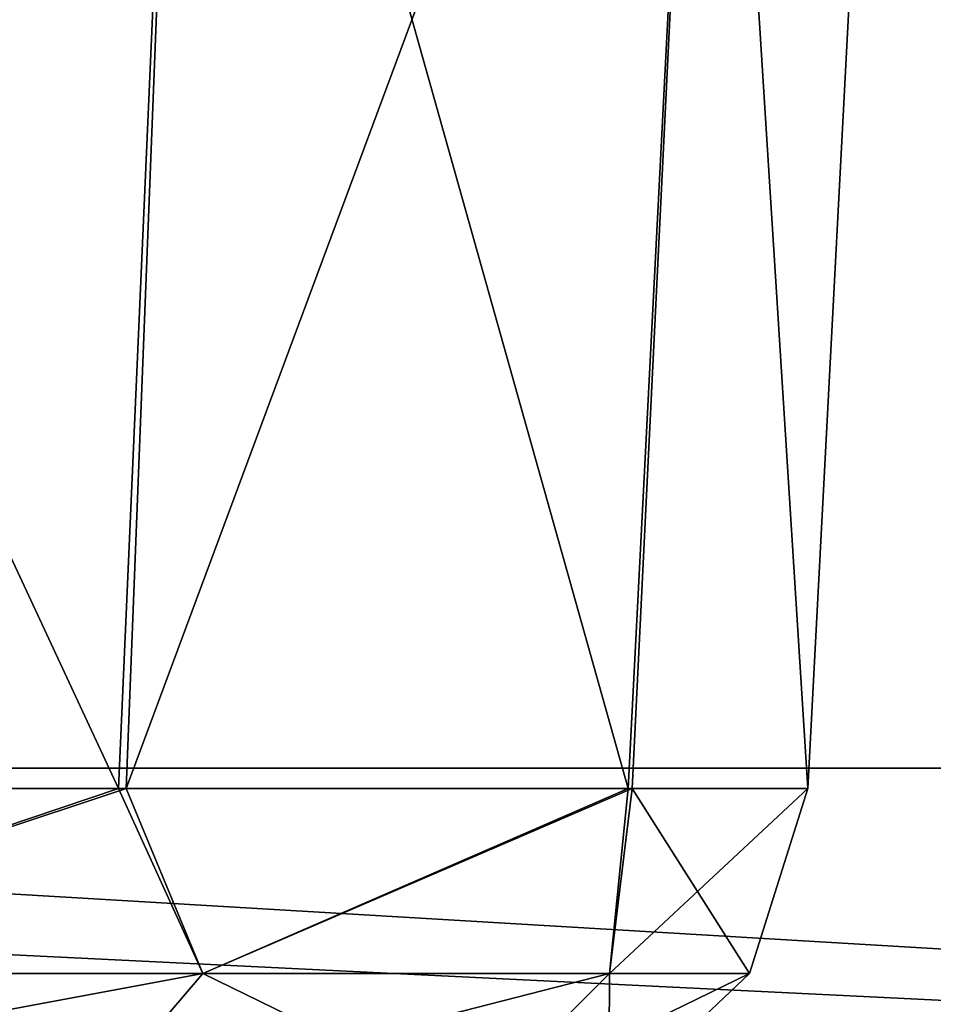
# Model space of a CAD drawing. Header units: millimetres. Extents: x -125 to 125, y -5 to 106.
# Tile 35 of 256: x -109.74 to -108.56, y -3.3 to -2.03. Entities that reach past the tile are written whole.
import ezdxf

# ---------------------------------------------------------------- set-up
doc = ezdxf.new("R2010")
doc.units = ezdxf.units.MM
doc.header["$LTSCALE"] = 65.185185
for name, color, linetype in [('343', 7, 'CONTINUOUS'), ('344', 7, 'CONTINUOUS'), ('345', 7, 'CONTINUOUS'), ('346', 7, 'CONTINUOUS'), ('348', 7, 'CONTINUOUS'), ('349', 7, 'CONTINUOUS'), ('350', 7, 'CONTINUOUS'), ('351', 7, 'CONTINUOUS'), ('596', 7, 'CONTINUOUS'), ('597', 7, 'CONTINUOUS'), ('625', 7, 'CONTINUOUS'), ('627', 7, 'CONTINUOUS')]:
    doc.layers.add(name, color=color, linetype=linetype)

msp = doc.modelspace()

# ---------------------------------------------------------------- linework, layer by layer
at = {"layer": '343', "linetype": 'CONTINUOUS'}
for points in [[(-110.6082, -3.0262, -109.2334), (-110.3255, -3.265, -109.507), (-109.6061, -3.0262, -110.0762), (-110.6082, -3.0262, -109.2334)], [(-110.3255, -3.265, -109.507), (-109.507, -3.265, -110.3255), (-109.6061, -3.0262, -110.0762), (-110.3255, -3.265, -109.507)], [(-109.6061, -3.0262, -110.0762), (-109.507, -3.265, -110.3255), (-108.9522, -3.0262, -111.2105), (-109.6061, -3.0262, -110.0762)], [(-109.507, -3.265, -110.3255), (-108.9815, -3.265, -111.3568), (-108.9522, -3.0262, -111.2105), (-109.507, -3.265, -110.3255)], [(-108.9815, -3.265, -111.3568), (-108.8005, -3.265, -112.5), (-108.9522, -3.0262, -111.2105), (-108.9815, -3.265, -111.3568)], [(-108.9522, -3.0262, -111.2105), (-108.8005, -3.265, -112.5), (-108.7252, -3.0262, -112.5), (-108.9522, -3.0262, -111.2105)], [(-110.4323, -3.4374, -109.6541), (-109.6541, -3.4374, -110.4323), (-110.3255, -3.265, -109.507), (-110.4323, -3.4374, -109.6541)], [(-110.3255, -3.265, -109.507), (-109.6541, -3.4374, -110.4323), (-109.507, -3.265, -110.3255), (-110.3255, -3.265, -109.507)], [(-109.6541, -3.4374, -110.4323), (-109.1545, -3.4374, -111.413), (-109.507, -3.265, -110.3255), (-109.6541, -3.4374, -110.4323)], [(-109.507, -3.265, -110.3255), (-109.1545, -3.4374, -111.413), (-108.9815, -3.265, -111.3568), (-109.507, -3.265, -110.3255)], [(-109.1545, -3.4374, -111.413), (-108.9823, -3.4374, -112.5), (-108.9815, -3.265, -111.3568), (-109.1545, -3.4374, -111.413)], [(-108.9815, -3.265, -111.3568), (-108.9823, -3.4374, -112.5), (-108.8005, -3.265, -112.5), (-108.9815, -3.265, -111.3568)]]:
    msp.add_3dface(points, dxfattribs=at)
at = {"layer": '344', "linetype": 'CONTINUOUS'}
for points in [[(-109.6159, -3.0262, -114.9355), (-110.3255, -3.265, -115.493), (-110.6214, -3.0262, -115.7742), (-109.6159, -3.0262, -114.9355)], [(-109.507, -3.265, -114.6745), (-110.3255, -3.265, -115.493), (-109.6159, -3.0262, -114.9355), (-109.507, -3.265, -114.6745)], [(-108.9575, -3.0262, -113.8038), (-109.507, -3.265, -114.6745), (-109.6159, -3.0262, -114.9355), (-108.9575, -3.0262, -113.8038)], [(-108.9815, -3.265, -113.6432), (-109.507, -3.265, -114.6745), (-108.9575, -3.0262, -113.8038), (-108.9815, -3.265, -113.6432)], [(-108.7252, -3.0262, -112.5), (-108.8005, -3.265, -112.5), (-108.9815, -3.265, -113.6432), (-108.7252, -3.0262, -112.5)], [(-108.7252, -3.0262, -112.5076), (-108.9815, -3.265, -113.6432), (-108.7252, -3.0262, -112.5152), (-108.7252, -3.0262, -112.5076)], [(-108.7252, -3.0262, -112.5152), (-108.9815, -3.265, -113.6432), (-108.9575, -3.0262, -113.8038), (-108.7252, -3.0262, -112.5152)], [(-108.7252, -3.0262, -112.5), (-108.9815, -3.265, -113.6432), (-108.7252, -3.0262, -112.5076), (-108.7252, -3.0262, -112.5)], [(-109.507, -3.265, -114.6745), (-110.4323, -3.4374, -115.3459), (-110.3255, -3.265, -115.493), (-109.507, -3.265, -114.6745)], [(-109.6541, -3.4374, -114.5677), (-110.4323, -3.4374, -115.3459), (-109.507, -3.265, -114.6745), (-109.6541, -3.4374, -114.5677)], [(-108.9815, -3.265, -113.6432), (-109.6541, -3.4374, -114.5677), (-109.507, -3.265, -114.6745), (-108.9815, -3.265, -113.6432)], [(-109.1545, -3.4374, -113.587), (-109.6541, -3.4374, -114.5677), (-108.9815, -3.265, -113.6432), (-109.1545, -3.4374, -113.587)], [(-108.8005, -3.265, -112.5), (-108.9823, -3.4374, -112.5), (-109.1545, -3.4374, -113.587), (-108.8005, -3.265, -112.5)], [(-108.8005, -3.265, -112.5), (-109.1545, -3.4374, -113.587), (-108.9815, -3.265, -113.6432), (-108.8005, -3.265, -112.5)]]:
    msp.add_3dface(points, dxfattribs=at)
at = {"layer": '345', "linetype": 'CONTINUOUS'}
for points in [[(-109.6159, -3.0262, -114.9355), (-110.6214, -3.0262, -115.7742), (-110.5595, -1, -115.8611), (-109.6159, -3.0262, -114.9355)], [(-109.527, -1, -114.9947), (-109.6159, -3.0262, -114.9355), (-110.5595, -1, -115.8611), (-109.527, -1, -114.9947)], [(-108.9575, -3.0262, -113.8038), (-109.6159, -3.0262, -114.9355), (-109.527, -1, -114.9947), (-108.9575, -3.0262, -113.8038)], [(-108.853, -1, -113.8274), (-108.9575, -3.0262, -113.8038), (-109.527, -1, -114.9947), (-108.853, -1, -113.8274)], [(-108.7252, -3.0262, -112.5152), (-108.9575, -3.0262, -113.8038), (-108.853, -1, -113.8274), (-108.7252, -3.0262, -112.5152)], [(-108.619, -1, -112.5), (-108.7252, -3.0262, -112.5152), (-108.853, -1, -113.8274), (-108.619, -1, -112.5)], [(-108.7252, -3.0262, -112.5), (-108.7252, -3.0262, -112.5076), (-108.619, -1, -112.5), (-108.7252, -3.0262, -112.5)], [(-108.7252, -3.0262, -112.5076), (-108.7252, -3.0262, -112.5152), (-108.619, -1, -112.5), (-108.7252, -3.0262, -112.5076)]]:
    msp.add_3dface(points, dxfattribs=at)
at = {"layer": '346', "linetype": 'CONTINUOUS'}
for points in [[(-110.5595, -1, -109.1389), (-110.6082, -3.0262, -109.2334), (-109.527, -1, -110.0053), (-110.5595, -1, -109.1389)], [(-110.6082, -3.0262, -109.2334), (-109.6061, -3.0262, -110.0762), (-109.527, -1, -110.0053), (-110.6082, -3.0262, -109.2334)], [(-109.527, -1, -110.0053), (-109.6061, -3.0262, -110.0762), (-108.853, -1, -111.1726), (-109.527, -1, -110.0053)], [(-109.6061, -3.0262, -110.0762), (-108.9522, -3.0262, -111.2105), (-108.853, -1, -111.1726), (-109.6061, -3.0262, -110.0762)], [(-108.9522, -3.0262, -111.2105), (-108.7252, -3.0262, -112.5), (-108.853, -1, -111.1726), (-108.9522, -3.0262, -111.2105)], [(-108.7252, -3.0262, -112.5), (-108.619, -1, -112.5), (-108.853, -1, -111.1726), (-108.7252, -3.0262, -112.5)]]:
    msp.add_3dface(points, dxfattribs=at)
at = {"layer": '348', "linetype": 'CONTINUOUS'}
for points in [[(-109.6159, -3.0262, 110.0645), (-110.3255, -3.265, 109.507), (-110.6214, -3.0262, 109.2258), (-109.6159, -3.0262, 110.0645)], [(-109.507, -3.265, 110.3255), (-110.3255, -3.265, 109.507), (-109.6159, -3.0262, 110.0645), (-109.507, -3.265, 110.3255)], [(-108.9575, -3.0262, 111.1962), (-109.507, -3.265, 110.3255), (-109.6159, -3.0262, 110.0645), (-108.9575, -3.0262, 111.1962)], [(-108.9815, -3.265, 111.3568), (-109.507, -3.265, 110.3255), (-108.9575, -3.0262, 111.1962), (-108.9815, -3.265, 111.3568)], [(-108.7252, -3.0262, 112.4848), (-108.9815, -3.265, 111.3568), (-108.9575, -3.0262, 111.1962), (-108.7252, -3.0262, 112.4848)], [(-108.7252, -3.0262, 112.4924), (-108.9815, -3.265, 111.3568), (-108.7252, -3.0262, 112.4848), (-108.7252, -3.0262, 112.4924)], [(-108.7252, -3.0262, 112.5), (-108.9815, -3.265, 111.3568), (-108.7252, -3.0262, 112.4924), (-108.7252, -3.0262, 112.5)], [(-108.8005, -3.265, 112.5), (-108.9815, -3.265, 111.3568), (-108.7252, -3.0262, 112.5), (-108.8005, -3.265, 112.5)], [(-109.507, -3.265, 110.3255), (-110.4323, -3.4374, 109.6541), (-110.3255, -3.265, 109.507), (-109.507, -3.265, 110.3255)], [(-109.6541, -3.4374, 110.4323), (-110.4323, -3.4374, 109.6541), (-109.507, -3.265, 110.3255), (-109.6541, -3.4374, 110.4323)], [(-108.9815, -3.265, 111.3568), (-109.6541, -3.4374, 110.4323), (-109.507, -3.265, 110.3255), (-108.9815, -3.265, 111.3568)], [(-109.1545, -3.4374, 111.413), (-109.6541, -3.4374, 110.4323), (-108.9815, -3.265, 111.3568), (-109.1545, -3.4374, 111.413)], [(-108.9823, -3.4374, 112.5), (-109.1545, -3.4374, 111.413), (-108.8005, -3.265, 112.5), (-108.9823, -3.4374, 112.5)], [(-108.8005, -3.265, 112.5), (-109.1545, -3.4374, 111.413), (-108.9815, -3.265, 111.3568), (-108.8005, -3.265, 112.5)]]:
    msp.add_3dface(points, dxfattribs=at)
at = {"layer": '349', "linetype": 'CONTINUOUS'}
for points in [[(-110.6082, -3.0262, 115.7666), (-110.3255, -3.265, 115.493), (-109.6061, -3.0262, 114.9238), (-110.6082, -3.0262, 115.7666)], [(-110.3255, -3.265, 115.493), (-109.507, -3.265, 114.6745), (-109.6061, -3.0262, 114.9238), (-110.3255, -3.265, 115.493)], [(-109.6061, -3.0262, 114.9238), (-109.507, -3.265, 114.6745), (-108.9522, -3.0262, 113.7895), (-109.6061, -3.0262, 114.9238)], [(-109.507, -3.265, 114.6745), (-108.9815, -3.265, 113.6432), (-108.9522, -3.0262, 113.7895), (-109.507, -3.265, 114.6745)], [(-108.9815, -3.265, 113.6432), (-108.8005, -3.265, 112.5), (-108.9522, -3.0262, 113.7895), (-108.9815, -3.265, 113.6432)], [(-108.8005, -3.265, 112.5), (-108.7252, -3.0262, 112.5), (-108.9522, -3.0262, 113.7895), (-108.8005, -3.265, 112.5)], [(-110.4323, -3.4374, 115.3459), (-109.6541, -3.4374, 114.5677), (-110.3255, -3.265, 115.493), (-110.4323, -3.4374, 115.3459)], [(-110.3255, -3.265, 115.493), (-109.6541, -3.4374, 114.5677), (-109.507, -3.265, 114.6745), (-110.3255, -3.265, 115.493)], [(-109.6541, -3.4374, 114.5677), (-109.1545, -3.4374, 113.587), (-109.507, -3.265, 114.6745), (-109.6541, -3.4374, 114.5677)], [(-109.507, -3.265, 114.6745), (-109.1545, -3.4374, 113.587), (-108.9815, -3.265, 113.6432), (-109.507, -3.265, 114.6745)], [(-109.1545, -3.4374, 113.587), (-108.9823, -3.4374, 112.5), (-108.9815, -3.265, 113.6432), (-109.1545, -3.4374, 113.587)], [(-108.9823, -3.4374, 112.5), (-108.8005, -3.265, 112.5), (-108.9815, -3.265, 113.6432), (-108.9823, -3.4374, 112.5)]]:
    msp.add_3dface(points, dxfattribs=at)
at = {"layer": '350', "linetype": 'CONTINUOUS'}
for points in [[(-110.6082, -3.0262, 115.7666), (-109.6061, -3.0262, 114.9238), (-109.527, -1, 114.9947), (-110.6082, -3.0262, 115.7666)], [(-110.5595, -1, 115.8611), (-110.6082, -3.0262, 115.7666), (-109.527, -1, 114.9947), (-110.5595, -1, 115.8611)], [(-109.6061, -3.0262, 114.9238), (-108.9522, -3.0262, 113.7895), (-108.853, -1, 113.8274), (-109.6061, -3.0262, 114.9238)], [(-109.527, -1, 114.9947), (-109.6061, -3.0262, 114.9238), (-108.853, -1, 113.8274), (-109.527, -1, 114.9947)], [(-108.9522, -3.0262, 113.7895), (-108.7252, -3.0262, 112.5), (-108.853, -1, 113.8274), (-108.9522, -3.0262, 113.7895)], [(-108.853, -1, 113.8274), (-108.7252, -3.0262, 112.5), (-108.619, -1, 112.5), (-108.853, -1, 113.8274)]]:
    msp.add_3dface(points, dxfattribs=at)
at = {"layer": '351', "linetype": 'CONTINUOUS'}
for points in [[(-109.6159, -3.0262, 110.0645), (-110.6214, -3.0262, 109.2258), (-110.5595, -1, 109.1389), (-109.6159, -3.0262, 110.0645)], [(-109.527, -1, 110.0053), (-109.6159, -3.0262, 110.0645), (-110.5595, -1, 109.1389), (-109.527, -1, 110.0053)], [(-108.9575, -3.0262, 111.1962), (-109.6159, -3.0262, 110.0645), (-109.527, -1, 110.0053), (-108.9575, -3.0262, 111.1962)], [(-108.853, -1, 111.1726), (-108.9575, -3.0262, 111.1962), (-109.527, -1, 110.0053), (-108.853, -1, 111.1726)], [(-108.7252, -3.0262, 112.4848), (-108.9575, -3.0262, 111.1962), (-108.853, -1, 111.1726), (-108.7252, -3.0262, 112.4848)], [(-108.619, -1, 112.5), (-108.7252, -3.0262, 112.4848), (-108.853, -1, 111.1726), (-108.619, -1, 112.5)], [(-108.7252, -3.0262, 112.4924), (-108.7252, -3.0262, 112.4848), (-108.619, -1, 112.5), (-108.7252, -3.0262, 112.4924)], [(-108.7252, -3.0262, 112.5), (-108.7252, -3.0262, 112.4924), (-108.619, -1, 112.5), (-108.7252, -3.0262, 112.5)]]:
    msp.add_3dface(points, dxfattribs=at)
at = {"layer": '596', "linetype": 'CONTINUOUS'}
for points in [[(-112.5, -3, -130.5), (-100, 9.6026, -130.5), (-102.0603, -3, -130.5), (-112.5, -3, -130.5)], [(-112.5, 9.6026, -130.5), (-100, 9.6026, -130.5), (-112.5, -3, -130.5), (-112.5, 9.6026, -130.5)]]:
    msp.add_3dface(points, dxfattribs=at)
at = {"layer": '597', "linetype": 'CONTINUOUS'}
for points in [[(-114.6754, -3, -130.5), (-112.5, -3, -130.5), (-102.0603, -3.618, -130.4021), (-114.6754, -3, -130.5)], [(-114.6754, -3.618, -130.4021), (-114.6754, -3, -130.5), (-102.0603, -3.618, -130.4021), (-114.6754, -3.618, -130.4021)], [(-112.5, -3, -130.5), (-102.0603, -3, -130.5), (-102.0603, -3.618, -130.4021), (-112.5, -3, -130.5)]]:
    msp.add_3dface(points, dxfattribs=at)
at = {"layer": '625', "linetype": 'CONTINUOUS'}
for points in [[(-102.0603, -3, 130.5), (-100, -3, 130.5), (-112.5, 3.0913, 130.5), (-102.0603, -3, 130.5)], [(-112.5, 3.0913, 130.5), (-100, -3, 130.5), (-100, 3.0913, 130.5), (-112.5, 3.0913, 130.5)], [(-112.5, -3, 130.5), (-102.0603, -3, 130.5), (-112.5, 3.0913, 130.5), (-112.5, -3, 130.5)]]:
    msp.add_3dface(points, dxfattribs=at)
at = {"layer": '627', "linetype": 'CONTINUOUS'}
for points in [[(-112.5, -3, 130.5), (-114.6754, -3.618, 130.4021), (-102.0603, -3, 130.5), (-112.5, -3, 130.5)], [(-102.0603, -3, 130.5), (-114.6754, -3.618, 130.4021), (-102.0603, -3.618, 130.4021), (-102.0603, -3, 130.5)]]:
    msp.add_3dface(points, dxfattribs=at)

doc.saveas('drawing.dxf')
